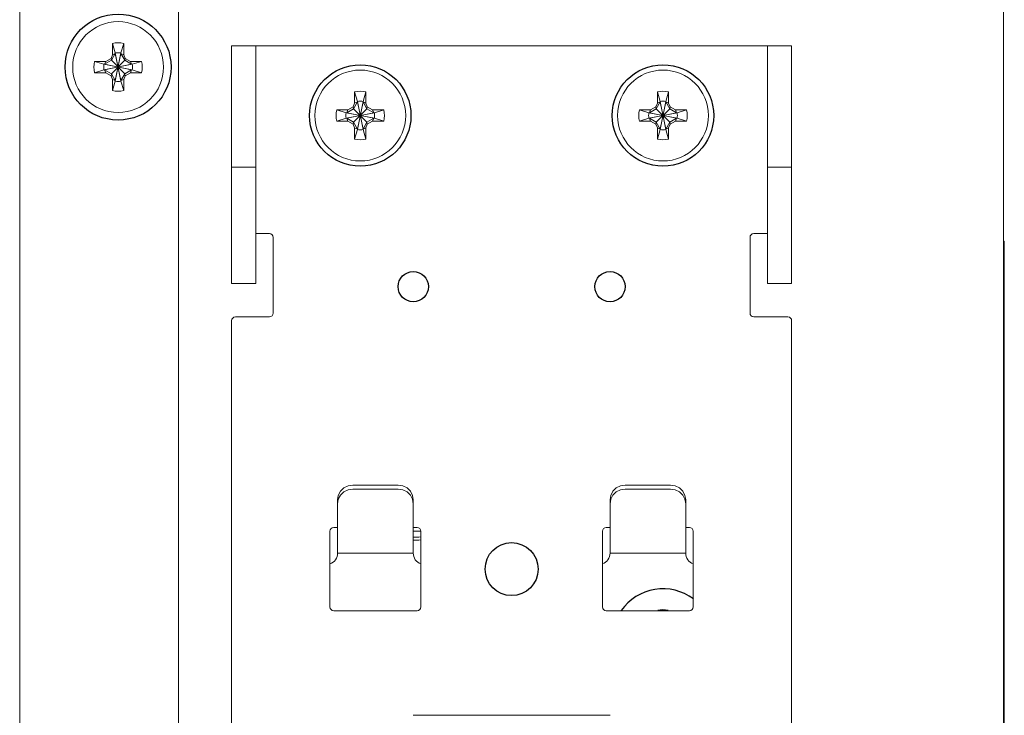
# Model space of a CAD drawing. Header units: millimetres. Extents: x -995 to -252, y -1463 to -938.
# Tile 12 of 13: x -376 to -311, y -1225 to -1180. Entities that reach past the tile are written whole.
import ezdxf

# ---------------------------------------------------------------- set-up
doc = ezdxf.new("R2010")
doc.units = ezdxf.units.MM
doc.header["$LTSCALE"] = 2
doc.layers.get('0').update_dxf_attribs({"lineweight": 9})
doc.layers.add('02___PRT_ALL_AXES', color=7, linetype='Continuous')

msp = doc.modelspace()

# ---------------------------------------------------------------- linework, layer by layer
at = {"color": 3, "linetype": 'Continuous'}
for p, q in [((-376.439, -1270.832), (-376.439, -1148.432)), ((-311.439, -1270.832), (-311.439, -1148.432)), ((-365.939, -1255.432), (-365.939, -1163.832)), ((-362.439, -1196.932), (-362.439, -1181.232)), ((-325.439, -1196.932), (-325.439, -1181.232)), ((-351.439, -1210.493), (-354.439, -1210.493)), ((-333.439, -1210.493), (-336.439, -1210.493)), ((-355.439, -1214.732), (-355.439, -1211.477)), ((-350.439, -1214.732), (-350.439, -1211.477)), ((-337.439, -1214.732), (-337.439, -1211.477)), ((-332.439, -1214.732), (-332.439, -1211.477)), ((-350.439, -1214.732), (-355.439, -1214.732)), ((-332.439, -1214.732), (-337.439, -1214.732)), ((-337.439, -1225.435), (-350.439, -1225.435))]:
    msp.add_line(p, q, dxfattribs=at)
at = {"color": 7, "linetype": 'Continuous'}
for p, q in [((-370.309, -1181.815), (-370.309, -1181.075)), ((-370.309, -1181.075), (-370.124, -1181.7)), ((-369.569, -1181.075), (-369.754, -1181.7)), ((-369.569, -1181.075), (-369.569, -1181.815)), ((-362.439, -1181.232), (-325.439, -1181.232)), ((-360.839, -1196.932), (-360.839, -1181.232)), ((-327.039, -1196.932), (-327.039, -1181.232)), ((-370.403, -1182.059), (-370.309, -1181.815)), ((-370.124, -1181.737), (-370.384, -1182.187)), ((-370.309, -1181.815), (-370.124, -1181.737)), ((-370.124, -1183.564), (-369.754, -1181.7)), ((-370.124, -1181.7), (-370.124, -1181.737)), ((-369.754, -1183.564), (-370.124, -1181.7)), ((-370.124, -1183.527), (-369.754, -1181.737)), ((-369.754, -1183.527), (-370.124, -1181.737)), ((-369.754, -1181.737), (-369.754, -1181.7)), ((-369.494, -1182.187), (-369.754, -1181.737)), ((-369.569, -1181.815), (-369.754, -1181.737)), ((-369.569, -1181.815), (-369.475, -1182.059)), ((-371.496, -1182.262), (-370.871, -1182.447)), ((-371.496, -1182.262), (-370.756, -1182.262)), ((-370.871, -1182.447), (-369.007, -1182.817)), ((-370.834, -1182.447), (-370.871, -1182.447)), ((-370.871, -1182.817), (-369.007, -1182.447)), ((-370.384, -1182.187), (-370.834, -1182.447)), ((-370.756, -1182.262), (-370.834, -1182.447)), ((-370.834, -1182.447), (-369.044, -1182.817)), ((-370.834, -1182.817), (-369.044, -1182.447)), ((-370.756, -1182.262), (-370.403, -1182.059)), ((-370.403, -1182.059), (-370.384, -1182.187)), ((-370.384, -1183.077), (-369.494, -1182.187)), ((-370.384, -1182.187), (-369.494, -1183.077)), ((-369.475, -1182.059), (-369.494, -1182.187)), ((-369.044, -1182.447), (-369.494, -1182.187)), ((-369.475, -1182.059), (-369.123, -1182.262)), ((-369.123, -1182.262), (-369.044, -1182.447)), ((-369.123, -1182.262), (-368.383, -1182.262)), ((-369.007, -1182.447), (-369.044, -1182.447)), ((-368.383, -1182.262), (-369.007, -1182.447)), ((-371.496, -1183.002), (-370.871, -1182.817)), ((-370.756, -1183.002), (-371.496, -1183.002)), ((-370.871, -1182.817), (-370.834, -1182.817)), ((-370.756, -1183.002), (-370.834, -1182.817)), ((-370.834, -1182.817), (-370.384, -1183.077)), ((-370.403, -1183.206), (-370.756, -1183.002)), ((-370.403, -1183.206), (-370.384, -1183.077)), ((-370.309, -1183.449), (-370.403, -1183.206)), ((-370.384, -1183.077), (-370.124, -1183.527)), ((-369.754, -1183.527), (-369.494, -1183.077)), ((-369.475, -1183.206), (-369.569, -1183.449)), ((-369.494, -1183.077), (-369.044, -1182.817)), ((-369.475, -1183.206), (-369.494, -1183.077)), ((-369.123, -1183.002), (-369.475, -1183.206)), ((-369.123, -1183.002), (-369.044, -1182.817)), ((-368.383, -1183.002), (-369.123, -1183.002)), ((-369.044, -1182.817), (-369.007, -1182.817)), ((-368.383, -1183.002), (-369.007, -1182.817)), ((-370.309, -1184.189), (-370.309, -1183.449)), ((-370.309, -1183.449), (-370.124, -1183.527)), ((-370.309, -1184.189), (-370.124, -1183.564)), ((-370.124, -1183.527), (-370.124, -1183.564)), ((-369.569, -1183.449), (-369.754, -1183.527)), ((-369.754, -1183.564), (-369.754, -1183.527)), ((-369.569, -1184.189), (-369.754, -1183.564)), ((-369.569, -1183.449), (-369.569, -1184.189)), ((-354.309, -1185.015), (-354.309, -1184.275)), ((-354.309, -1184.275), (-354.124, -1184.9)), ((-353.569, -1184.275), (-353.754, -1184.9)), ((-353.569, -1184.275), (-353.569, -1185.015)), ((-334.309, -1185.015), (-334.309, -1184.275)), ((-334.309, -1184.275), (-334.124, -1184.9)), ((-333.569, -1184.275), (-333.754, -1184.9)), ((-333.569, -1184.275), (-333.569, -1185.015)), ((-354.403, -1185.259), (-354.309, -1185.015)), ((-354.124, -1184.937), (-354.384, -1185.387)), ((-354.309, -1185.015), (-354.124, -1184.937)), ((-354.124, -1186.764), (-353.754, -1184.9)), ((-354.124, -1184.9), (-354.124, -1184.937)), ((-353.754, -1186.764), (-354.124, -1184.9)), ((-354.124, -1186.727), (-353.754, -1184.937)), ((-353.754, -1186.727), (-354.124, -1184.937)), ((-353.754, -1184.937), (-353.754, -1184.9)), ((-353.494, -1185.387), (-353.754, -1184.937)), ((-353.569, -1185.015), (-353.754, -1184.937)), ((-353.569, -1185.015), (-353.475, -1185.259)), ((-334.403, -1185.259), (-334.309, -1185.015)), ((-334.124, -1184.937), (-334.384, -1185.387)), ((-334.309, -1185.015), (-334.124, -1184.937)), ((-334.124, -1186.764), (-333.754, -1184.9)), ((-334.124, -1184.9), (-334.124, -1184.937)), ((-333.754, -1186.764), (-334.124, -1184.9)), ((-334.124, -1186.727), (-333.754, -1184.937)), ((-333.754, -1186.727), (-334.124, -1184.937)), ((-333.754, -1184.937), (-333.754, -1184.9)), ((-333.494, -1185.387), (-333.754, -1184.937)), ((-333.569, -1185.015), (-333.754, -1184.937)), ((-333.569, -1185.015), (-333.475, -1185.259)), ((-355.496, -1185.462), (-354.871, -1185.647)), ((-355.496, -1185.462), (-354.756, -1185.462)), ((-354.871, -1185.647), (-353.007, -1186.017)), ((-354.871, -1186.017), (-353.007, -1185.647)), ((-354.834, -1185.647), (-354.871, -1185.647)), ((-354.384, -1185.387), (-354.834, -1185.647)), ((-354.756, -1185.462), (-354.834, -1185.647)), ((-354.834, -1185.647), (-353.044, -1186.017)), ((-354.834, -1186.017), (-353.044, -1185.647)), ((-354.756, -1185.462), (-354.403, -1185.259)), ((-354.403, -1185.259), (-354.384, -1185.387)), ((-354.384, -1186.277), (-353.494, -1185.387)), ((-354.384, -1185.387), (-353.494, -1186.277)), ((-353.475, -1185.259), (-353.494, -1185.387)), ((-353.044, -1185.647), (-353.494, -1185.387)), ((-353.475, -1185.259), (-353.123, -1185.462)), ((-353.123, -1185.462), (-353.044, -1185.647)), ((-353.123, -1185.462), (-352.383, -1185.462)), ((-353.007, -1185.647), (-353.044, -1185.647)), ((-352.383, -1185.462), (-353.007, -1185.647)), ((-335.496, -1185.462), (-334.756, -1185.462)), ((-335.496, -1185.462), (-334.871, -1185.647)), ((-334.871, -1186.017), (-333.007, -1185.647)), ((-334.834, -1185.647), (-334.871, -1185.647)), ((-334.871, -1185.647), (-333.007, -1186.017)), ((-334.384, -1185.387), (-334.834, -1185.647)), ((-334.756, -1185.462), (-334.834, -1185.647)), ((-334.834, -1186.017), (-333.044, -1185.647)), ((-334.834, -1185.647), (-333.044, -1186.017)), ((-334.756, -1185.462), (-334.403, -1185.259)), ((-334.403, -1185.259), (-334.384, -1185.387)), ((-334.384, -1186.277), (-333.494, -1185.387)), ((-334.384, -1185.387), (-333.494, -1186.277)), ((-333.475, -1185.259), (-333.494, -1185.387)), ((-333.044, -1185.647), (-333.494, -1185.387)), ((-333.475, -1185.259), (-333.123, -1185.462)), ((-333.123, -1185.462), (-333.044, -1185.647)), ((-333.123, -1185.462), (-332.383, -1185.462)), ((-333.007, -1185.647), (-333.044, -1185.647)), ((-332.383, -1185.462), (-333.007, -1185.647)), ((-355.496, -1186.202), (-354.871, -1186.017)), ((-354.756, -1186.202), (-355.496, -1186.202)), ((-354.871, -1186.017), (-354.834, -1186.017)), ((-354.756, -1186.202), (-354.834, -1186.017)), ((-354.834, -1186.017), (-354.384, -1186.277)), ((-354.403, -1186.406), (-354.756, -1186.202)), ((-354.403, -1186.406), (-354.384, -1186.277)), ((-354.309, -1186.649), (-354.403, -1186.406)), ((-354.384, -1186.277), (-354.124, -1186.727)), ((-353.754, -1186.727), (-353.494, -1186.277)), ((-353.475, -1186.406), (-353.569, -1186.649)), ((-353.494, -1186.277), (-353.044, -1186.017)), ((-353.475, -1186.406), (-353.494, -1186.277)), ((-353.123, -1186.202), (-353.475, -1186.406)), ((-353.123, -1186.202), (-353.044, -1186.017)), ((-352.383, -1186.202), (-353.123, -1186.202)), ((-353.044, -1186.017), (-353.007, -1186.017)), ((-352.383, -1186.202), (-353.007, -1186.017)), ((-335.496, -1186.202), (-334.871, -1186.017)), ((-334.756, -1186.202), (-335.496, -1186.202)), ((-334.871, -1186.017), (-334.834, -1186.017)), ((-334.756, -1186.202), (-334.834, -1186.017)), ((-334.834, -1186.017), (-334.384, -1186.277)), ((-334.403, -1186.406), (-334.756, -1186.202)), ((-334.403, -1186.406), (-334.384, -1186.277)), ((-334.309, -1186.649), (-334.403, -1186.406)), ((-334.384, -1186.277), (-334.124, -1186.727)), ((-333.754, -1186.727), (-333.494, -1186.277)), ((-333.475, -1186.406), (-333.569, -1186.649)), ((-333.494, -1186.277), (-333.044, -1186.017)), ((-333.475, -1186.406), (-333.494, -1186.277)), ((-333.123, -1186.202), (-333.475, -1186.406)), ((-333.123, -1186.202), (-333.044, -1186.017)), ((-332.383, -1186.202), (-333.123, -1186.202)), ((-333.044, -1186.017), (-333.007, -1186.017)), ((-332.383, -1186.202), (-333.007, -1186.017)), ((-354.309, -1187.389), (-354.309, -1186.649)), ((-354.309, -1186.649), (-354.124, -1186.727)), ((-354.309, -1187.389), (-354.124, -1186.764)), ((-354.124, -1186.727), (-354.124, -1186.764)), ((-353.569, -1186.649), (-353.754, -1186.727)), ((-353.754, -1186.764), (-353.754, -1186.727)), ((-353.569, -1187.389), (-353.754, -1186.764)), ((-353.569, -1186.649), (-353.569, -1187.389)), ((-334.309, -1187.389), (-334.309, -1186.649)), ((-334.309, -1186.649), (-334.124, -1186.727)), ((-334.309, -1187.389), (-334.124, -1186.764)), ((-334.124, -1186.727), (-334.124, -1186.764)), ((-333.569, -1186.649), (-333.754, -1186.727)), ((-333.754, -1186.764), (-333.754, -1186.727)), ((-333.569, -1187.389), (-333.754, -1186.764)), ((-333.569, -1186.649), (-333.569, -1187.389)), ((-362.439, -1189.232), (-360.839, -1189.232)), ((-325.439, -1189.232), (-327.039, -1189.232)), ((-360.839, -1193.632), (-359.939, -1193.632)), ((-327.039, -1193.632), (-327.939, -1193.632)), ((-359.689, -1193.882), (-359.689, -1198.882)), ((-328.189, -1198.882), (-328.189, -1193.882)), ((-311.389, -1194.132), (-311.439, -1194.132)), ((-311.389, -1194.132), (-311.389, -1257.632)), ((-360.839, -1196.932), (-362.439, -1196.932)), ((-327.039, -1196.932), (-325.439, -1196.932)), ((-362.439, -1199.382), (-362.439, -1227.182)), ((-362.189, -1199.132), (-359.939, -1199.132)), ((-325.689, -1199.132), (-327.939, -1199.132)), ((-325.439, -1227.182), (-325.439, -1199.382)), ((-351.439, -1210.232), (-354.439, -1210.232)), ((-333.439, -1210.232), (-336.439, -1210.232)), ((-355.439, -1211.477), (-355.439, -1211.217)), ((-350.439, -1211.477), (-350.439, -1211.217)), ((-337.439, -1211.477), (-337.439, -1211.217)), ((-332.439, -1211.477), (-332.439, -1211.217)), ((-355.689, -1213.032), (-355.439, -1213.032)), ((-350.439, -1213.032), (-350.189, -1213.032)), ((-337.689, -1213.032), (-337.439, -1213.032)), ((-332.439, -1213.032), (-332.189, -1213.032)), ((-355.939, -1218.282), (-355.939, -1213.282)), ((-350.439, -1213.282), (-349.939, -1213.282)), ((-349.939, -1213.282), (-349.939, -1218.282)), ((-337.939, -1218.282), (-337.939, -1213.282)), ((-331.939, -1213.282), (-331.939, -1218.282)), ((-350.189, -1218.532), (-355.689, -1218.532)), ((-332.189, -1218.532), (-337.689, -1218.532))]:
    msp.add_line(p, q, dxfattribs=at)
for points in [[(-355.439, -1211.217), (-355.39, -1210.913), (-355.248, -1210.638), (-355.027, -1210.42), (-354.748, -1210.28), (-354.439, -1210.232)], [(-351.439, -1210.232), (-351.13, -1210.28), (-350.851, -1210.42), (-350.63, -1210.638), (-350.488, -1210.913), (-350.439, -1211.217)], [(-337.439, -1211.217), (-337.39, -1210.913), (-337.248, -1210.638), (-337.027, -1210.42), (-336.748, -1210.28), (-336.439, -1210.232)], [(-333.439, -1210.232), (-333.13, -1210.28), (-332.851, -1210.42), (-332.63, -1210.638), (-332.488, -1210.913), (-332.439, -1211.217)]]:
    msp.add_lwpolyline(points, dxfattribs=at)
at = {"color": 3, "linetype": 'Continuous'}
for points in [[(-354.439, -1210.493), (-354.748, -1210.541), (-355.027, -1210.681), (-355.248, -1210.898), (-355.39, -1211.173), (-355.439, -1211.477)], [(-350.439, -1211.477), (-350.488, -1211.173), (-350.63, -1210.898), (-350.851, -1210.681), (-351.13, -1210.541), (-351.439, -1210.493)], [(-336.439, -1210.493), (-336.748, -1210.541), (-337.027, -1210.681), (-337.248, -1210.898), (-337.39, -1211.173), (-337.439, -1211.477)], [(-332.439, -1211.477), (-332.488, -1211.173), (-332.63, -1210.898), (-332.851, -1210.681), (-333.13, -1210.541), (-333.439, -1210.493)]]:
    msp.add_lwpolyline(points, dxfattribs=at)
at = {"color": 7, "linetype": 'Continuous'}
for centre in [(-369.939, -1182.632), (-353.939, -1185.832), (-333.939, -1185.832)]:
    msp.add_circle(centre, 3, dxfattribs=at)
for centre, radius, start, end in [((-369.939, -1182.632), 1.6, 76.62932, 103.37068), ((-369.939, -1182.632), 0.95, 78.77065, 101.22935), ((-369.939, -1182.632), 1.6, 166.62932, 193.37068), ((-369.939, -1182.632), 0.95, 168.77065, 191.22935), ((-369.939, -1182.632), 0.95, 348.77065, 11.22935), ((-369.939, -1182.632), 1.6, 346.62932, 13.37068), ((-369.939, -1182.632), 0.95, 258.77065, 281.22935), ((-369.939, -1182.632), 1.6, 256.62932, 283.37068), ((-353.939, -1185.832), 1.6, 76.62932, 103.37068), ((-333.939, -1185.832), 1.6, 76.62932, 103.37068), ((-353.939, -1185.832), 0.95, 78.77065, 101.22935), ((-333.939, -1185.832), 0.95, 78.77065, 101.22935), ((-353.939, -1185.832), 1.6, 166.62932, 193.37068), ((-353.939, -1185.832), 0.95, 168.77065, 191.22935), ((-353.939, -1185.832), 0.95, 348.77065, 11.22935), ((-353.939, -1185.832), 1.6, 346.62932, 13.37068), ((-333.939, -1185.832), 1.6, 166.62932, 193.37068), ((-333.939, -1185.832), 0.95, 168.77065, 191.22935), ((-333.939, -1185.832), 0.95, 348.77065, 11.22935), ((-333.939, -1185.832), 1.6, 346.62932, 13.37068), ((-353.939, -1185.832), 0.95, 258.77065, 281.22935), ((-333.939, -1185.832), 0.95, 258.77065, 281.22935), ((-353.939, -1185.832), 1.6, 256.62932, 283.37068), ((-333.939, -1185.832), 1.6, 256.62932, 283.37068), ((-359.939, -1193.882), 0.25, 0, 90), ((-327.939, -1193.882), 0.25, 90, 180), ((-362.189, -1199.382), 0.25, 90, 180), ((-359.939, -1198.882), 0.25, 270, 0), ((-327.939, -1198.882), 0.25, 180, 270), ((-325.689, -1199.382), 0.25, 0, 90), ((-355.689, -1213.282), 0.25, 90, 180), ((-350.189, -1213.282), 0.25, 0, 90), ((-337.689, -1213.282), 0.25, 90, 180), ((-332.189, -1213.282), 0.25, 0, 90), ((-350.239, -1212.282), 1.4, 261.64803, 282.5289), ((-355.689, -1218.282), 0.25, 180, 270), ((-350.189, -1218.282), 0.25, 270, 0), ((-337.689, -1218.282), 0.25, 180, 270), ((-332.189, -1218.282), 0.25, 270, 0)]:
    msp.add_arc(centre, radius, start, end, dxfattribs=at)
at = {"color": 3, "linetype": 'Continuous'}
for centre, radius, start, end in [((-350.239, -1212.282), 1.6, 262.60827, 281.01757), ((-356.189, -1214.732), 0.75, 289.78679, 0), ((-349.689, -1214.732), 0.75, 180, 250.21321), ((-338.189, -1214.732), 0.75, 289.78679, 0), ((-331.689, -1214.732), 0.75, 180, 250.21321)]:
    msp.add_arc(centre, radius, start, end, dxfattribs=at)
at = {"layer": '02___PRT_ALL_AXES', "color": 3, "linetype": 'Continuous'}
msp.add_circle((-369.939, -1182.632), 3.5, dxfattribs=at)
at = {"layer": '02___PRT_ALL_AXES', "color": 7, "linetype": 'Continuous'}
for centre, radius in [((-353.939, -1185.832), 3.35), ((-333.939, -1185.832), 3.35), ((-350.439, -1197.132), 1), ((-337.439, -1197.132), 1), ((-343.939, -1215.782), 1.75)]:
    msp.add_circle(centre, radius, dxfattribs=at)
at = {"layer": '02___PRT_ALL_AXES', "color": 3, "linetype": 'Continuous'}
msp.add_arc((-333.939, -1220.432), 3.35, 53.21447, 145.23882, dxfattribs=at)
at = {"layer": '02___PRT_ALL_AXES', "color": 7, "linetype": 'Continuous'}
msp.add_arc((-333.939, -1220.432), 1.95, 79.64179, 100.35821, dxfattribs=at)

doc.saveas('drawing.dxf')
